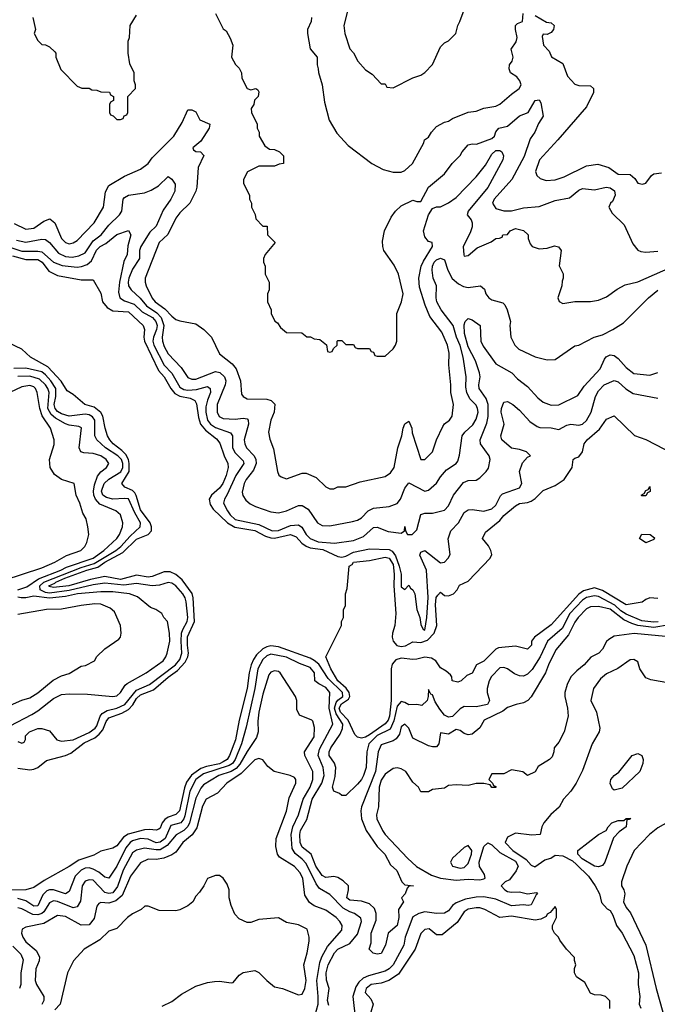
# Model space of a CAD drawing. Header units: inches. Extents: x 2348341 to 2479810, y 460419 to 613669.
# Tile 201 of 256: x 2376659 to 2379888, y 511830 to 516819. Entities that reach past the tile are written whole.
import ezdxf

# ---------------------------------------------------------------- set-up
doc = ezdxf.new("R2010")
doc.units = ezdxf.units.IN
doc.header["$MEASUREMENT"] = 0
doc.layers.add('C3571', color=7, linetype='Continuous')

msp = doc.modelspace()

# ---------------------------------------------------------------- linework, layer by layer
at = {"layer": 'C3571', "color": 2}
for points, elevation in [([(2378336, 516930), (2378301, 516790), (2378306, 516750), (2378331.1, 516671.1), (2378350, 516652), (2378371.3, 516610), (2378410, 516564.7), (2378443.6, 516543.6), (2378490, 516494), (2378510, 516494), (2378518, 516478), (2378550, 516474), (2378650, 516524.7), (2378690, 516538), (2378710, 516551.3), (2378750, 516592), (2378790, 516682), (2378810, 516702), (2378830, 516712), (2378868, 516750), (2378877.2, 516790), (2378888.7, 516810), (2378909, 516870)], 114), ([(2376724.7, 516830), (2376738, 516770), (2376732, 516750), (2376750, 516714), (2376770, 516694), (2376790, 516692), (2376810, 516682), (2376836.9, 516656.9), (2376842, 516650), (2376842, 516630), (2376866.4, 516566.4), (2376950, 516482), (2376972.7, 516472.7), (2377010, 516472), (2377023.6, 516463.6), (2377050, 516462), (2377070, 516454), (2377112.7, 516452.7), (2377118, 516438), (2377134, 516430), (2377134, 516410), (2377118, 516402), (2377114, 516390), (2377114, 516350), (2377118, 516338), (2377132.7, 516332.7), (2377150, 516314), (2377170, 516314), (2377182, 516318), (2377187.3, 516332.7), (2377202, 516338), (2377206, 516350), (2377206, 516430), (2377246, 516470), (2377246, 516490), (2377238, 516510), (2377238, 516550), (2377216.4, 516596.4), (2377208.7, 516650), (2377208.7, 516710), (2377215.3, 516730), (2377218, 516790), (2377250, 516842)], 106), ([(2377651.1, 516851.1), (2377690, 516774), (2377703.6, 516763.6), (2377725.4, 516725.4), (2377738, 516690), (2377732, 516630), (2377751.6, 516591.6), (2377770, 516574), (2377782, 516550), (2377783.6, 516523.6), (2377811.3, 516471.3), (2377830, 516464.7), (2377854, 516470), (2377864.7, 516464.7), (2377870, 516454), (2377866, 516430), (2377848.1, 516411.9), (2377844, 516390), (2377831.3, 516370), (2377832, 516350), (2377862, 516290), (2377862, 516270), (2377872, 516250), (2377872, 516230), (2377899.6, 516179.6), (2377923.6, 516163.6), (2377950, 516162), (2377974, 516150), (2377994, 516130), (2377994, 516090), (2377972.7, 516087.3), (2377950, 516078), (2377870, 516078), (2377811.6, 516048.4), (2377792, 516010), (2377792, 515990), (2377822, 515930), (2377822, 515910), (2377832, 515890), (2377832, 515870), (2377851.6, 515831.6), (2377854, 515810), (2377890, 515774), (2377912.7, 515772.7), (2377914, 515730), (2377952, 515690), (2377902, 515630), (2377894, 515610), (2377894, 515590), (2377902, 515570), (2377902, 515530), (2377922, 515490), (2377922, 515450), (2377914, 515430), (2377914, 515390), (2377932, 515350), (2377932, 515330), (2377951.6, 515291.6), (2377963.6, 515283.6), (2377979.6, 515259.6), (2378010, 515234), (2378087.3, 515232.7), (2378112.7, 515212.7), (2378131.6, 515211.6), (2378150, 515202), (2378179.6, 515199.6), (2378212.7, 515172.7), (2378218, 515138), (2378230, 515134), (2378242, 515138), (2378247.3, 515152.7), (2378266, 515170), (2378266, 515190), (2378270, 515194), (2378290, 515194), (2378310, 515174), (2378350, 515174), (2378358, 515158), (2378370, 515154), (2378430, 515154), (2378438, 515138), (2378450, 515134), (2378458, 515118), (2378470, 515114), (2378510, 515114), (2378550, 515152), (2378562, 515170), (2378568, 515190), (2378568, 515330), (2378592.3, 515390), (2378600.9, 515430), (2378578, 515530), (2378555.9, 515575.9), (2378502.7, 515650), (2378498, 515670), (2378496.5, 515696.5), (2378506, 515750), (2378540.9, 515819.1), (2378562, 515850), (2378590, 515876), (2378650, 515904.7), (2378670, 515898), (2378690, 515898), (2378730, 515970.8), (2378810, 516038), (2378848.7, 516090), (2378889.3, 516130.7), (2378899, 516150), (2378930, 516186), (2378950, 516190.8), (2378972.1, 516187.9), (2379050, 516217.3), (2379062.7, 516230), (2379069.6, 516250.4), (2379085.2, 516270), (2379130, 516280.3), (2379190, 516333.1), (2379234, 516350), (2379269.6, 516410), (2379290, 516413.4), (2379298.8, 516398.8), (2379310.5, 516330), (2379285.7, 516294.3), (2379267.7, 516250), (2379243.9, 516216.1), (2379213.4, 516126.6), (2379150.5, 516010), (2379061.6, 515910), (2379053.4, 515890), (2379070, 515862.8), (2379111.1, 515851.1), (2379150, 515850.8), (2379210, 515866.4), (2379290, 515873), (2379370, 515903), (2379442.9, 515917.1), (2379490, 515956.3), (2379510, 515964), (2379570, 515957.3), (2379629.7, 515970.3), (2379650, 515968.2), (2379671.5, 515951.6), (2379674.9, 515930), (2379661.4, 515898.6), (2379651.3, 515890), (2379642, 515870), (2379659.6, 515839.6), (2379719.8, 515779.8), (2379764.5, 515684.5), (2379790, 515652), (2379805.4, 515645.4), (2379830, 515641), (2379890, 515646.8)], 106), ([(2378137.1, 516830), (2378134.4, 516810), (2378116.4, 516770), (2378115.8, 516750), (2378130, 516672), (2378164.7, 516630), (2378164.7, 516590), (2378171.1, 516571.1), (2378171.6, 516551.6), (2378191, 516490), (2378202, 516402), (2378226, 516310), (2378264.5, 516244.5), (2378322.5, 516182.5), (2378442, 516090), (2378499.8, 516059.8), (2378550, 516046), (2378590, 516046), (2378610, 516056), (2378648.7, 516090), (2378705.2, 516194.8), (2378709.5, 516210.5), (2378730, 516224.7), (2378744, 516250), (2378770, 516278.8), (2378810, 516301), (2378830, 516306), (2378850, 516318.8), (2378930, 516350.8), (2378970, 516356), (2379010, 516370.8), (2379070, 516380.7), (2379090, 516390.8), (2379150, 516442.8), (2379189, 516470), (2379198, 516490), (2379192, 516510), (2379177.2, 516530), (2379145.1, 516550), (2379138.4, 516570), (2379139.5, 516590), (2379152.7, 516610), (2379157.2, 516630), (2379148, 516670), (2379172.9, 516707.1), (2379179, 516730), (2379169, 516770), (2379169.4, 516790.6), (2379180.2, 516799.8), (2379206, 516810), (2379208.7, 516851.3)], 110), ([(2379270, 516841), (2379326.8, 516806.8), (2379350, 516802.8), (2379366, 516790), (2379362.8, 516770), (2379350, 516754), (2379330, 516745.2), (2379310, 516746), (2379305.4, 516734.6), (2379312, 516690), (2379339.8, 516659.8), (2379351.6, 516631.6), (2379410, 516598), (2379433.7, 516533.7), (2379470, 516492), (2379490, 516486), (2379550, 516484.7), (2379564.7, 516470), (2379564.7, 516450), (2379530, 516378), (2379384.9, 516210), (2379290.6, 516110), (2379271, 516050), (2379278, 516030), (2379294.4, 516014.4), (2379324.5, 516004.5), (2379370, 516008), (2379416.6, 516023.4), (2379530, 516079.1), (2379587.1, 516087.1), (2379642, 516070), (2379690, 516036), (2379750, 516035.5), (2379774.2, 516014.2), (2379790, 515991), (2379813.6, 515986.4), (2379830, 515991.3), (2379858, 516030), (2379870, 516038), (2379910, 516042.8)], 110), ([(2376630, 515786), (2376690, 515758), (2376730, 515763.8), (2376781.7, 515798.3), (2376810.6, 515810.6), (2376837.3, 515790), (2376870.8, 515710), (2376890, 515690.8), (2376910, 515683), (2376930, 515688), (2376950, 515700.7), (2377036.2, 515790), (2377083.7, 515870), (2377093.4, 515946.6), (2377110, 515978.8), (2377190, 516027.3), (2377270, 516062.8), (2377309, 516090), (2377330, 516118.8), (2377439, 516230), (2377481.2, 516298.8), (2377510, 516362), (2377530, 516362), (2377550, 516352), (2377571.6, 516311.6), (2377622, 516290), (2377618, 516270), (2377576.7, 516203.3), (2377536, 516170), (2377539.6, 516159.6), (2377550, 516151.3), (2377574, 516150), (2377591.3, 516131.3), (2377562.8, 516070), (2377556, 515970), (2377551, 515950), (2377521, 515890), (2377470, 515841.2), (2377450, 515813.2), (2377408.8, 515731.2), (2377364.9, 515690), (2377294.8, 515510), (2377294, 515490), (2377299.1, 515470), (2377330, 515408), (2377344.4, 515390), (2377394.2, 515354.2), (2377430, 515317.1), (2377450, 515300.7), (2377470, 515293.4), (2377550, 515278.8), (2377591.3, 515250), (2377630.5, 515210.5), (2377670, 515126), (2377735.1, 515075.1), (2377755.5, 515050), (2377776.3, 514990), (2377782.5, 514922.5), (2377791.3, 514910), (2377810, 514898.8), (2377910, 514896), (2377932, 514890), (2377950.9, 514870.9), (2377946.8, 514830), (2377930.7, 514789.3), (2377918.8, 514730), (2377925.4, 514694.6), (2377944.5, 514644.5), (2377964.7, 514530), (2377971.6, 514511.6), (2377983.6, 514503.6), (2378010, 514492), (2378090, 514522), (2378110, 514522), (2378159.8, 514499.8), (2378210, 514452), (2378230, 514442), (2378250, 514442), (2378270, 514452), (2378310, 514452), (2378383.1, 514476.9), (2378510, 514504.7), (2378536.5, 514523.5), (2378556, 514550), (2378573.6, 514650), (2378594.5, 514710), (2378600.9, 514750), (2378610, 514771.3), (2378630, 514784.7), (2378644, 514750), (2378645.8, 514725.8), (2378690, 514591.3), (2378710, 514591.3), (2378749, 514630), (2378769.3, 514690), (2378801.5, 514758.5), (2378810, 514771), (2378835.3, 514790), (2378849, 514810), (2378856, 514870), (2378842, 514930), (2378842.9, 514970), (2378831.6, 515070), (2378833.3, 515130), (2378824.7, 515170), (2378796.2, 515236.2), (2378735.6, 515315.6), (2378712.4, 515372.4), (2378684.4, 515464.4), (2378680.5, 515510), (2378692.4, 515570), (2378703.6, 515596.4), (2378749.2, 515670), (2378748, 515690), (2378730, 515696), (2378710, 515719), (2378704, 515750), (2378728.8, 515831.2), (2378750, 515862.8), (2378770, 515870.8), (2378790, 515871), (2378830, 515890.8), (2378870, 515918.8), (2378970, 516022.8), (2379018.2, 516081.8), (2379050, 516138), (2379070, 516156.5), (2379090, 516157), (2379100.5, 516150), (2379108.4, 516130), (2379104.9, 516110), (2379030, 515969.5), (2378930.6, 515850), (2378924.7, 515830), (2378944.9, 515804.9), (2378950.4, 515790), (2378950.4, 515770), (2378940.9, 515739.1), (2378905.5, 515670), (2378907.5, 515627.5), (2378910, 515622), (2378930, 515624.7), (2378975.9, 515664.1), (2379046.3, 515693.7), (2379070, 515711.3), (2379088, 515712), (2379102, 515718), (2379106, 515730), (2379128.7, 515731.3), (2379142, 515750), (2379170, 515761), (2379210, 515752), (2379234, 515730), (2379234, 515710), (2379243.6, 515683.6), (2379254, 515670), (2379290, 515658), (2379330, 515662), (2379366.8, 515673.2), (2379387.7, 515667.7), (2379400.7, 515650), (2379391.6, 515571.6), (2379411.6, 515531.6), (2379412, 515510), (2379405.4, 515494.6), (2379404.7, 515470), (2379384.7, 515410), (2379391.6, 515391.6), (2379410, 515382), (2379471.1, 515391.1), (2379550, 515391), (2379590, 515398.8), (2379630, 515414.8), (2379685.4, 515454.6), (2379724.8, 515475.2), (2379790, 515490.6), (2380000, 515584.3)], 102), ([(2376643, 515703), (2376690, 515692.9), (2376770, 515707.4), (2376790, 515705.3), (2376810, 515690.4), (2376856, 515636), (2376890, 515620.3), (2376923.8, 515616.2), (2376957.5, 515622.5), (2376990, 515638.4), (2377030, 515699.5), (2377071.6, 515730), (2377110, 515778), (2377163.7, 515830), (2377175.6, 515850), (2377182, 515910), (2377190, 515919.1), (2377210, 515930.4), (2377290, 515941.3), (2377325.1, 515954.9), (2377361.6, 515978.4), (2377410, 516024.7), (2377430, 516012), (2377446, 515986), (2377444, 515950), (2377424.9, 515910), (2377386.1, 515853.9), (2377350, 515772.7), (2377317.2, 515742.8), (2377272.2, 515670), (2377266, 515650), (2377264.9, 515610), (2377230, 515555.1), (2377211.7, 515510), (2377207.9, 515490), (2377210.3, 515470.3), (2377223.1, 515450), (2377268.6, 515408.6), (2377300.9, 515370), (2377353.8, 515333.8), (2377374.7, 515310), (2377389.3, 515270), (2377380.2, 515210), (2377381.1, 515190), (2377390, 515164), (2377410, 515125.5), (2377477.2, 515057.2), (2377510, 515005.5), (2377530, 514997.1), (2377550, 514997.6), (2377650, 515036), (2377672.1, 515032.1), (2377696.5, 515010), (2377702.3, 514990), (2377698.9, 514970), (2377659.5, 514870), (2377659.3, 514830), (2377669.1, 514809.1), (2377690, 514799.3), (2377750, 514794.4), (2377790, 514800.4), (2377810, 514796.3), (2377815.5, 514790), (2377817, 514770), (2377795.8, 514690), (2377798.4, 514670), (2377808.2, 514650), (2377846.4, 514610), (2377854.4, 514590), (2377855.8, 514570), (2377842.6, 514537.4), (2377805.5, 514490), (2377795.5, 514470), (2377786, 514426), (2377788.3, 514408.3), (2377804.1, 514384.1), (2377826.2, 514366.2), (2377852.8, 514352.8), (2377930, 514324.9), (2377970, 514320.5), (2378009.5, 514330.5), (2378070, 514357.3), (2378090, 514357.3), (2378118.9, 514338.9), (2378167.3, 514270), (2378190, 514256.3), (2378230, 514254), (2378344.1, 514275.9), (2378370, 514282.8), (2378390, 514294.8), (2378424, 514330), (2378450, 514344.9), (2378530, 514351.8), (2378570, 514368.5), (2378587.8, 514390), (2378610, 514444.7), (2378630, 514472), (2378710, 514431), (2378730, 514436), (2378769.6, 514470.4), (2378790, 514502.8), (2378821, 514539), (2378869.5, 514570.5), (2378878.4, 514581.6), (2378886.8, 514613.2), (2378899.5, 514710), (2378912.7, 514730), (2378953.4, 514766.6), (2378970, 514794.8), (2378980.5, 514830), (2378978, 514850), (2378970, 514866), (2378938.9, 514898.9), (2378923.6, 514930), (2378918, 514958), (2378920.7, 515010), (2378904, 515110), (2378890, 515169.3), (2378870.9, 515210), (2378853.5, 515270), (2378793, 515350), (2378771.5, 515390), (2378767.8, 515410), (2378769.6, 515470), (2378753.3, 515510), (2378747.8, 515550), (2378749.7, 515570), (2378758.7, 515590), (2378770, 515602.4), (2378790, 515610.7), (2378810, 515602.8), (2378826.7, 515550), (2378848.7, 515508.7), (2378881.3, 515481.3), (2378907.1, 515467.1), (2378930, 515461.6), (2378992, 515470), (2379013.4, 515453.4), (2379019.1, 515430), (2379034.8, 515410), (2379050, 515399.1), (2379104.9, 515384.9), (2379115.2, 515375.2), (2379127.3, 515350), (2379144.7, 515290), (2379141, 515270), (2379146.8, 515210), (2379166.8, 515170), (2379186, 515150), (2379270, 515111), (2379330, 515096), (2379370, 515098), (2379470, 515166), (2379490, 515171), (2379568, 515210), (2379610, 515222.8), (2379662, 515250), (2379717, 515283), (2379842.7, 515410), (2379890, 515448.2)], 98), ([(2376599.3, 515670), (2376670, 515646.4), (2376750, 515646.9), (2376770, 515642.3), (2376830, 515590.3), (2376873.1, 515573.1), (2376950, 515566), (2376971.6, 515568.4), (2377000.3, 515579.7), (2377021.8, 515598.2), (2377048.4, 515651.6), (2377066, 515670), (2377094.7, 515685.3), (2377150, 515730.3), (2377210, 515752), (2377222, 515730), (2377206, 515674), (2377202.4, 515630), (2377186.4, 515593.6), (2377163.6, 515490), (2377159, 515439), (2377165.5, 515410), (2377190, 515394), (2377238.6, 515378.6), (2377279.6, 515339.6), (2377331.2, 515311.2), (2377348.1, 515290), (2377354.5, 515270), (2377352, 515250), (2377335.5, 515210), (2377332.3, 515190), (2377338.2, 515170), (2377390, 515068.5), (2377428.5, 515028.5), (2377470, 514957.6), (2377490, 514944.7), (2377510, 514941.8), (2377553.8, 514946.2), (2377610, 514960.5), (2377624, 514950), (2377624.9, 514930), (2377609.2, 514890.8), (2377602, 514858), (2377601.3, 514830), (2377610.3, 514790), (2377625.7, 514770), (2377650, 514752.9), (2377726.7, 514726.7), (2377736.4, 514710), (2377736.5, 514650), (2377750, 514623.8), (2377790, 514584.7), (2377793.4, 514570), (2377752.9, 514510), (2377710, 514412.7), (2377695.5, 514390), (2377690.5, 514370), (2377710.4, 514330), (2377724.2, 514310), (2377750, 514286.9), (2377870, 514262), (2377938, 514230), (2377970, 514230.3), (2378030, 514257), (2378070, 514260.5), (2378087.4, 514247.4), (2378110.4, 514210), (2378130, 514190.4), (2378170, 514174.3), (2378253.8, 514166.2), (2378350, 514179.5), (2378400.1, 514199.9), (2378450, 514245.5), (2378470, 514248), (2378525.5, 514225.5), (2378590, 514218), (2378608, 514230), (2378610, 514251), (2378612, 514230), (2378622, 514210), (2378646, 514210), (2378670, 514234), (2378690, 514312), (2378710, 514318), (2378750, 514319.1), (2378810, 514334), (2378830, 514356), (2378855.1, 514410), (2378906.3, 514473.7), (2378930, 514484), (2378970, 514486), (2378990, 514498), (2379022, 514530), (2379032.5, 514547.5), (2379040.9, 514590), (2379037, 514610), (2378992, 514670), (2378991.6, 514690), (2379025.3, 514774.7), (2379031.1, 514808.9), (2379031.1, 514870), (2379020.7, 514900.7), (2378985.1, 514950), (2378984, 514970), (2378991.2, 515010), (2378988.3, 515030), (2378967.1, 515090), (2378930, 515161.2), (2378912.3, 515230), (2378910, 515274), (2378915.3, 515290), (2378930, 515304.7), (2378950, 515298), (2378990.4, 515270.4), (2378994, 515190), (2379005.8, 515165.8), (2379070, 515074.8), (2379151, 515030), (2379179.1, 514999.1), (2379230, 514961), (2379282.5, 514902.5), (2379310, 514881), (2379350, 514866.8), (2379390, 514867.3), (2379485.2, 514914.8), (2379518.3, 514961.7), (2379599, 515050), (2379620.1, 515099.9), (2379629.7, 515110.4), (2379650, 515120.5), (2379670, 515118), (2379690, 515103), (2379730, 515056.3), (2379770, 515026.8), (2379850, 515018.8), (2379890, 515031)], 94), ([(2376622.5, 515622.5), (2376690, 515604), (2376750, 515603.6), (2376771.8, 515590), (2376805.8, 515545.8), (2376850, 515522.8), (2376970, 515502), (2377030, 515502), (2377070, 515434), (2377078, 515390), (2377101.1, 515361.1), (2377130, 515344), (2377210, 515338.9), (2377284, 515270), (2377290.5, 515250), (2377287, 515210), (2377291.3, 515190), (2377361.7, 515041.7), (2377390.2, 515010), (2377423.6, 514950), (2377445.1, 514925.1), (2377470, 514912.1), (2377522.4, 514902.4), (2377546, 514890), (2377553.4, 514873.4), (2377563.7, 514803.7), (2377574.7, 514770), (2377599.4, 514739.4), (2377655.3, 514695.3), (2377672.9, 514672.9), (2377694.3, 514610), (2377713.4, 514570), (2377714.6, 514550), (2377705.2, 514510), (2377687.6, 514470), (2377670, 514445.1), (2377630.4, 514410), (2377618.3, 514390), (2377623.1, 514363.1), (2377639, 514339), (2377711.6, 514270), (2377748.6, 514248.6), (2377850, 514231.8), (2377903, 514203), (2377930, 514193.5), (2377950, 514192.5), (2378030.8, 514210), (2378058.1, 514198.1), (2378086.9, 514166.9), (2378110, 514151.2), (2378130, 514143.5), (2378194, 514134), (2378270, 514099.2), (2378290, 514096.5), (2378310, 514101.6), (2378350, 514121.6), (2378430, 514138.4), (2378530, 514134), (2378545.6, 514125.6), (2378562.8, 514102.8), (2378581, 514050), (2378590.9, 514009.1), (2378590, 513944.7), (2378610, 513931.3), (2378630, 513954), (2378638.8, 513938.8), (2378650, 513931), (2378659.3, 513910), (2378670.7, 513830), (2378684.9, 513790), (2378690, 513754), (2378702, 513730), (2378710, 513726), (2378720.9, 513790), (2378727.7, 513892.3), (2378718.2, 514030), (2378685.8, 514105.8), (2378690, 514121.6), (2378710, 514129), (2378790, 514066.7), (2378809.5, 514070.5), (2378829.5, 514090.5), (2378839.3, 514110), (2378829, 514189), (2378842.9, 514230), (2378880.9, 514270), (2378910, 514322.8), (2378930, 514336.3), (2378950, 514338), (2379010, 514328.8), (2379050, 514340.4), (2379070, 514359.1), (2379094, 514406), (2379103.7, 514416.3), (2379190, 514447.7), (2379202.7, 514470), (2379189.5, 514530.5), (2379206, 514574), (2379230, 514602), (2379246, 514610), (2379226, 514630), (2379190, 514642), (2379150, 514648.7), (2379101.2, 514690), (2379096, 514710), (2379112, 514770), (2379098, 514830), (2379099.3, 514850), (2379110, 514882), (2379130, 514884.7), (2379156, 514870), (2379190, 514840.7), (2379243.1, 514783.1), (2379278.8, 514758.8), (2379292.8, 514752.8), (2379350, 514750.5), (2379390, 514742.8), (2379430, 514765.5), (2379449.6, 514770.4), (2379490, 514765.5), (2379510, 514770.6), (2379530, 514788), (2379553.6, 514830), (2379574.5, 514910), (2379590, 514938.8), (2379619.3, 514970), (2379670, 514990.4), (2379690, 514983.8), (2379729, 514949), (2379765.1, 514925.1), (2379890, 514901)], 90), ([(2376650, 513027.4), (2376710, 513018), (2376730, 513020.8), (2376750, 513030.3), (2376793.9, 513066.1), (2376890, 513090.2), (2376918, 513102), (2376985.2, 513154.8), (2377038.9, 513181.1), (2377061.6, 513198.3), (2377079.6, 513220.4), (2377096.9, 513263.1), (2377110, 513281.5), (2377175.3, 513304.7), (2377210, 513323.9), (2377231.8, 513348.2), (2377250, 513379.6), (2377270, 513398.8), (2377335.8, 513424.2), (2377410, 513488.1), (2377458.4, 513521.6), (2377496.9, 513563.1), (2377509.9, 513590), (2377513.5, 513610), (2377507.7, 513650), (2377508.6, 513691.4), (2377544.8, 513770), (2377537.4, 513890), (2377531.4, 513911.4), (2377480.9, 513980.9), (2377450, 514008.4), (2377421.4, 514021.4), (2377390, 514022.2), (2377330, 513997.2), (2377310, 513995.1), (2377250, 514004.5), (2377170, 513983.4), (2377090, 513997.4), (2377017.1, 513982.9), (2376906.8, 513950), (2376830, 513942.5), (2376807.3, 513947.3), (2376805.4, 513950), (2376836.3, 513963.7), (2376841.3, 513970), (2376888, 513990), (2376998.4, 514030), (2377054.5, 514045.5), (2377090, 514070.8), (2377180.8, 514119.2), (2377250, 514186.7), (2377309.8, 514210.2), (2377326.9, 514230), (2377326.4, 514250), (2377319.3, 514270), (2377270, 514335.6), (2377249.1, 514409.1), (2377241.7, 514421.7), (2377230, 514433.5), (2377191, 514451), (2377175.6, 514470), (2377212.9, 514530), (2377213.6, 514570), (2377209, 514590), (2377196.1, 514616.1), (2377176.5, 514636.5), (2377131.6, 514670), (2377114.7, 514690), (2377103.5, 514710), (2377091.2, 514750), (2377080.4, 514810), (2377069.1, 514829.1), (2377035.7, 514855.7), (2376989.2, 514870), (2376930, 514920.9), (2376899.1, 514939.1), (2376868, 514988), (2376800.6, 515060.6), (2376714, 515110), (2376669.4, 515149.4), (2376530, 515216.2)], 90), ([(2376650, 513162), (2376670, 513154), (2376682, 513158), (2376688, 513172), (2376688.7, 513190), (2376708.7, 513210), (2376750, 513226.8), (2376770, 513227.3), (2376810, 513216), (2376846, 513170), (2376870, 513162.8), (2376930, 513170.6), (2377010, 513207.8), (2377040.7, 513230), (2377050, 513242), (2377066, 513290), (2377075.5, 513304.5), (2377101.3, 513318.7), (2377150, 513331.3), (2377191, 513349), (2377250, 513421.8), (2377315.8, 513450), (2377447.3, 513550), (2377470, 513577.6), (2377480.3, 513610), (2377475.9, 513670), (2377478.8, 513710), (2377484.8, 513730), (2377506.9, 513770), (2377509.7, 513790), (2377501.1, 513870), (2377496.9, 513890), (2377484.7, 513910), (2377450, 513951.2), (2377430, 513964.2), (2377410, 513967.6), (2377365.9, 513954.2), (2377329.1, 513950.9), (2377250, 513962.7), (2377186.4, 513953.6), (2377090, 513963.5), (2377030, 513956.3), (2376910, 513926.9), (2376810, 513912.7), (2376790, 513916.1), (2376763.1, 513930), (2376759.8, 513950), (2376781.1, 513970), (2376970, 514044), (2377036.3, 514063.7), (2377145.4, 514130), (2377170.9, 514150), (2377217.6, 514202.4), (2377269.6, 514250), (2377271.2, 514270), (2377241.2, 514321.2), (2377210, 514391.3), (2377190, 514394), (2377130, 514389.8), (2377097.5, 514397.5), (2377080.4, 514410), (2377073.1, 514430), (2377087.3, 514470), (2377110, 514491.7), (2377171.2, 514528.8), (2377180.8, 514550), (2377181.6, 514570), (2377174.6, 514590), (2377155.4, 514610), (2377092.8, 514650), (2377049.5, 514690), (2377038.7, 514710), (2377039.1, 514790), (2377026.9, 514806.9), (2377010, 514816.4), (2376990, 514820.3), (2376910, 514811), (2376870, 514822.8), (2376850, 514834), (2376837.6, 514850), (2376834, 514870), (2376842, 514910), (2376841.1, 514950), (2376816.1, 514990), (2376790, 515019.8), (2376770, 515034.8), (2376690, 515053.3), (2376628.9, 515051.1)], 94), ([(2376648.7, 513930), (2376694.9, 513945.1), (2376754.3, 513985.7), (2376867.8, 514030), (2376895.2, 514044.8), (2377030, 514091.6), (2377085.6, 514130), (2377150, 514190.6), (2377163.6, 514210), (2377179.3, 514250), (2377181.2, 514270), (2377169.2, 514310), (2377145.2, 514330), (2377065.2, 514365.2), (2377043.1, 514390), (2377034.2, 514410), (2377031.9, 514430), (2377037, 514463), (2377053.1, 514506.9), (2377070, 514528.2), (2377098, 514550), (2377109.3, 514570), (2377097, 514590), (2377069, 514610), (2377030, 514620.5), (2376983.9, 514623.9), (2376969, 514630), (2376959.5, 514650), (2376971.8, 514751.8), (2376958.4, 514758.4), (2376910, 514764.2), (2376890, 514772.2), (2376840, 514800), (2376818.1, 514818.1), (2376801.8, 514850), (2376807.4, 514930), (2376801.5, 514950), (2376789.7, 514970), (2376758.1, 514998.1), (2376710, 515012.7), (2376650, 515011.9)], 98), ([(2376580.5, 513979.5), (2376770, 514041.3), (2376837.2, 514070), (2376896.4, 514103.6), (2376968.7, 514130), (2376989, 514150), (2376999, 514170), (2377008.7, 514210), (2377004, 514250), (2376995.3, 514290), (2376978, 514318), (2376964, 514370), (2376944, 514410), (2376935.3, 514470), (2376870, 514488.7), (2376835.5, 514515.5), (2376813.2, 514550), (2376809.3, 514590.7), (2376834, 514666), (2376833.2, 514690), (2376815.1, 514750), (2376772.9, 514812.9), (2376760.5, 514850), (2376747, 514930), (2376739.5, 514950), (2376730, 514958.4), (2376710, 514965.1), (2376670, 514959.6), (2376514.1, 514885.9)], 102), ([(2379890, 513886.6), (2379850.8, 513889.2), (2379830, 513882), (2379811.6, 513868.4), (2379730, 513855.1), (2379610, 513927.7), (2379570, 513939.8), (2379514.5, 513925.5), (2379490.8, 513909.2), (2379350, 513752.3), (2379266, 513690), (2379251, 513670), (2379250.8, 513650), (2379230, 513629), (2379170, 513645.2), (2379083.1, 513636.9), (2379070, 513629.2), (2379010, 513569), (2378972, 513550), (2378950, 513508), (2378923.6, 513496.4), (2378894, 513470), (2378876.9, 513463.1), (2378848.9, 513468.9), (2378848, 513490), (2378840.4, 513500.4), (2378819, 513519), (2378790, 513535.3), (2378766.6, 513570), (2378744.1, 513584.1), (2378710, 513589.8), (2378670, 513578.5), (2378650, 513577.6), (2378590, 513584.8), (2378563.8, 513576.2), (2378545.9, 513554.1), (2378540.6, 513530), (2378539.7, 513370), (2378532.1, 513290), (2378525.6, 513270), (2378510, 513250.9), (2378430, 513196.2), (2378410, 513183.5), (2378390, 513179.1), (2378370, 513184.2), (2378356.8, 513196.8), (2378322.8, 513270), (2378283.9, 513310), (2378276.3, 513330), (2378288.2, 513351.8), (2378323.7, 513376.3), (2378330.7, 513390), (2378328.2, 513410), (2378311.7, 513431.7), (2378269.8, 513470), (2378234.5, 513530), (2378209, 513590), (2378288, 513750), (2378288, 513770), (2378298, 513790), (2378298, 513830), (2378308, 513850), (2378308, 513910), (2378316.4, 513936.4), (2378328, 514050), (2378342, 514058), (2378350, 514070.4), (2378430, 514079.5), (2378510, 514095.2), (2378530.7, 514090.7), (2378550, 514058), (2378555, 514010), (2378554.2, 513950), (2378563.2, 513810), (2378558, 513750), (2378547.6, 513710), (2378545.8, 513690), (2378550.2, 513670), (2378568.7, 513648.7), (2378590, 513642.6), (2378612.8, 513647.2), (2378650, 513666.5), (2378690, 513663.5), (2378724.8, 513675.2), (2378757.3, 513710), (2378770.8, 513749.2), (2378765.4, 513854.6), (2378768.7, 513891.3), (2378775.9, 513904.1), (2378790, 513918), (2378810, 513902), (2378830, 513900.7), (2378855.3, 513910), (2378874, 513930), (2378886.8, 513953.2), (2378930, 513974.8), (2379040.9, 514090), (2379049.5, 514110), (2379044.5, 514130), (2379032.7, 514152.7), (2379002, 514190), (2379017.5, 514222.5), (2379090, 514282), (2379110, 514307.3), (2379170, 514356.3), (2379190, 514367.7), (2379230, 514372.4), (2379250, 514379.3), (2379270, 514393), (2379310, 514434), (2379370, 514459.3), (2379416, 514490), (2379457.2, 514550), (2379462, 514590), (2379470, 514598), (2379490, 514604.7), (2379509, 514630), (2379518, 514670), (2379533.2, 514690), (2379595.2, 514744.8), (2379630, 514794.8), (2379670, 514812), (2379773, 514713), (2379830, 514692), (2379970, 514619.3)], 86), ([(2376610, 513241.6), (2376720.7, 513299.3), (2376750, 513316.4), (2376830, 513379.3), (2376870, 513399.3), (2376910, 513403.8), (2377001.4, 513401.4), (2377130, 513390.6), (2377150, 513393.4), (2377169.3, 513410), (2377193, 513447), (2377203.8, 513456.2), (2377299, 513510), (2377385.2, 513570), (2377399.3, 513590), (2377406, 513610), (2377418.4, 513670), (2377418, 513710), (2377408, 513770), (2377388, 513790), (2377378, 513810), (2377348, 513830), (2377320.9, 513840.9), (2377254.5, 513894.5), (2377215.3, 513910), (2377130, 513921), (2377070, 513920.9), (2376952, 513910), (2376890, 513895.9), (2376810, 513888.7), (2376730, 513898.4), (2376690, 513889.7), (2376666, 513890), (2376650, 513894)], 98), ([(2379891.7, 513768.3), (2379870, 513765.9), (2379810, 513773.7), (2379730, 513807.4), (2379704, 513824), (2379672.7, 513852.7), (2379590, 513896.1), (2379570, 513899.3), (2379530, 513891.9), (2379510, 513877.7), (2379445.2, 513810), (2379405.4, 513734.6), (2379331.7, 513670), (2379295.2, 513590), (2379253.7, 513526.3), (2379230, 513502.4), (2379210, 513493.6), (2379190, 513494), (2379164.2, 513504.2), (2379130, 513529.2), (2379110, 513537), (2379090, 513534.5), (2379049, 513491), (2379036.4, 513470), (2379026.4, 513430), (2379026.4, 513410), (2379037.6, 513370), (2379027.3, 513350), (2378970, 513336.9), (2378910, 513338.4), (2378890, 513327), (2378851.1, 513288.9), (2378830, 513284.7), (2378810, 513294.5), (2378786, 513326), (2378762.4, 513362.4), (2378750, 513399), (2378741.2, 513401.2), (2378730, 513426), (2378728, 513390), (2378722, 513370), (2378695.3, 513344.7), (2378670, 513349.6), (2378630, 513347.3), (2378610, 513359), (2378590, 513364), (2378570, 513340.9), (2378553.8, 513266.2), (2378535.8, 513224.2), (2378470, 513192.4), (2378427.4, 513150), (2378416.5, 513110), (2378413.1, 513030), (2378399.3, 512990), (2378390, 512969.3), (2378370, 512946), (2378310, 512888), (2378290, 512888), (2378278, 512898), (2378249, 512910), (2378242.7, 512930), (2378255.9, 512984.1), (2378259.6, 513030), (2378252.7, 513052.7), (2378226, 513090), (2378226.3, 513110), (2378235.1, 513130), (2378281.5, 513198.5), (2378292.9, 513227.1), (2378294.8, 513250), (2378262.1, 513302.1), (2378252.7, 513330), (2378260.8, 513359.2), (2378269.3, 513370.7), (2378296.1, 513390), (2378293.6, 513410), (2378221.6, 513481.6), (2378172.9, 513552.9), (2378150, 513572.7), (2378130, 513583.7), (2377970, 513642.2), (2377930, 513647.1), (2377910, 513642.2), (2377889.4, 513630.6), (2377858.6, 513601.4), (2377842.4, 513577.6), (2377831.1, 513550), (2377820.7, 513510), (2377811.1, 513430), (2377770.2, 513270), (2377751, 513170), (2377721.8, 513090), (2377708.9, 513070), (2377690, 513058), (2377670, 513048.5), (2377604.8, 513035.2), (2377575.5, 513024.5), (2377528.2, 512991.8), (2377504.1, 512955.9), (2377492.7, 512927.3), (2377467.2, 512810), (2377450, 512791.3), (2377410, 512779.1), (2377393.4, 512766.6), (2377380.3, 512750), (2377370, 512722.7), (2377362.8, 512717.2), (2377350, 512711.8), (2377316.6, 512716.6), (2377290, 512714.5), (2377207.9, 512692.1), (2377183.8, 512676.2), (2377150, 512633.6), (2377130, 512621.6), (2377070, 512605.6), (2377034.1, 512585.9), (2376958.9, 512561.1), (2376910, 512528.2), (2376782.2, 512457.8), (2376730, 512421.3), (2376690.3, 512409.7), (2376610, 512407.6)], 90), ([(2376550, 513318.8), (2376669.6, 513370.4), (2376710, 513383), (2376750, 513407.7), (2376828.1, 513471.9), (2376870, 513494), (2376910, 513506.8), (2376970, 513542.8), (2376992.5, 513547.5), (2377038, 513570), (2377050, 513592), (2377090, 513632), (2377160.2, 513679.8), (2377168.7, 513690), (2377173.2, 513710), (2377169, 513750), (2377138.9, 513818.9), (2377117.2, 513837.2), (2377070, 513857), (2377038.9, 513858.9), (2376970, 513851.5), (2376870, 513831.6), (2376794, 513830), (2376650, 513806)], 102), ([(2379950, 513753.6), (2379870, 513738.8), (2379789.9, 513749.9), (2379759, 513759), (2379718.7, 513778.7), (2379650, 513831.8), (2379590, 513845.1), (2379550, 513844.2), (2379530, 513833.3), (2379486.4, 513790), (2379470, 513766.6), (2379438, 513702), (2379373.8, 513626.2), (2379336.3, 513550), (2379322, 513510), (2379250, 513388), (2379232, 513370), (2379210, 513357.2), (2379174, 513350), (2379130, 513334), (2379104.9, 513315.1), (2379011.3, 513270), (2378988.7, 513231.3), (2378950, 513199.3), (2378930, 513195.1), (2378910, 513202.7), (2378890, 513218), (2378870, 513222.7), (2378830, 513199.3), (2378790, 513206), (2378781, 513150), (2378770, 513135.3), (2378750, 513134), (2378730, 513139), (2378650, 513178), (2378629, 513230), (2378610, 513249), (2378590, 513235.3), (2378581.7, 513198.3), (2378564.9, 513175.1), (2378550, 513165.1), (2378490, 513145.2), (2378474, 513110), (2378460.8, 513010), (2378390.4, 512830), (2378386, 512810), (2378390.3, 512770), (2378414, 512710), (2378469, 512629), (2378507.7, 512590), (2378537, 512537), (2378568.5, 512508.5), (2378594.8, 512450), (2378610, 512434.8), (2378654, 512430), (2378630, 512428), (2378621, 512419), (2378610.9, 512389.1), (2378592, 512370), (2378602, 512350), (2378578, 512310), (2378578.8, 512270), (2378570.4, 512230), (2378524.7, 512190), (2378511, 512130), (2378490, 512088), (2378470, 512084), (2378449.2, 512089.2), (2378428, 512110), (2378438, 512142), (2378438, 512190), (2378464.4, 512255.6), (2378464.2, 512290), (2378456.1, 512316.1), (2378430, 512338.4), (2378390, 512352), (2378330, 512358.4), (2378315.1, 512370), (2378324.5, 512410), (2378324.5, 512430), (2378296.4, 512456.4), (2378270, 512471.8), (2378250, 512477), (2378210, 512472), (2378190, 512482.9), (2378158.5, 512530), (2378135.6, 512590), (2378090, 512626), (2378079.1, 512650), (2378076.8, 512690), (2378081, 512710), (2378112.9, 512767.1), (2378140.3, 512870), (2378188.6, 512950), (2378200.4, 512990), (2378195.8, 513030), (2378169.7, 513090), (2378177.8, 513122.2), (2378244.2, 513250), (2378226.2, 513330), (2378229.6, 513410), (2378210, 513435.6), (2378173.4, 513453.4), (2378153.2, 513470), (2378151.5, 513510), (2378130, 513537), (2378076.4, 513556.4), (2378010, 513589.6), (2377930, 513604.2), (2377910, 513595.8), (2377890, 513576.9), (2377864.9, 513530), (2377849.2, 513430), (2377806, 513234), (2377781.2, 513150), (2377750.2, 513070), (2377735.8, 513050), (2377720.4, 513039.6), (2377590, 512997.7), (2377551.5, 512970), (2377521.1, 512910), (2377494.8, 512785.2), (2377490, 512769.6), (2377474.9, 512750), (2377424.2, 512735.8), (2377395.5, 512670), (2377370, 512650.9), (2377350, 512648.9), (2377310, 512666.2), (2377270.2, 512669.8), (2377230, 512657.7), (2377218.4, 512650), (2377196.7, 512623.3), (2377150, 512529.6), (2377110, 512469.3), (2377090, 512474), (2377059.6, 512499.6), (2377030, 512515.4), (2377010, 512521.1), (2376990, 512519.7), (2376970, 512509.7), (2376940.4, 512479.6), (2376910, 512400.9), (2376890, 512389.7), (2376830, 512409.7), (2376810, 512409.7), (2376795.8, 512404.2), (2376775.1, 512384.9), (2376750, 512328.4), (2376730, 512327.4), (2376690, 512354.7), (2376650, 512366.8)], 94), ([(2379930, 513694.5), (2379770.4, 513709.6), (2379670, 513695.3), (2379642, 513678), (2379630, 513668), (2379611, 513630), (2379591.3, 513610), (2379550.9, 513589.1), (2379518, 513550), (2379479.8, 513520.2), (2379450.5, 513489.5), (2379430.7, 513450), (2379419.1, 513410), (2379419.1, 513390), (2379434, 513330), (2379436, 513290), (2379416, 513210), (2379390, 513158), (2379366, 513130), (2379364.7, 513110), (2379355.3, 513084.7), (2379342, 513070), (2379285.4, 513034.6), (2379270, 513008), (2379230, 512988.7), (2379207.3, 513007.3), (2379150, 513018), (2379110, 512998), (2379050, 512998), (2379034, 512970), (2379054, 512950), (2379058, 512938), (2379070, 512934), (2379070, 512928), (2379050, 512929), (2379042, 512942), (2379010, 512949), (2378971.1, 512948.9), (2378930, 512939), (2378870, 512942), (2378830, 512938), (2378810, 512926), (2378750, 512918), (2378730, 512906), (2378690, 512906), (2378678, 512930), (2378650, 512955.3), (2378614, 513010), (2378590, 513024), (2378570, 513029), (2378550, 513025.2), (2378510, 512997), (2378490, 512966), (2378479.6, 512930), (2378475.5, 512830), (2378465.5, 512790), (2378468.2, 512770), (2378495.5, 512710), (2378510.5, 512690), (2378622.8, 512570), (2378669, 512529), (2378744.5, 512484.5), (2378790, 512468.8), (2378870, 512458.9), (2378930, 512463.6), (2378990, 512461.3), (2379010, 512465.5), (2379016, 512470), (2379012, 512488), (2378987.5, 512527.5), (2378986, 512550), (2379009.8, 512630.2), (2379030, 512648.2), (2379050, 512638), (2379090, 512599.6), (2379170, 512554.9), (2379183.6, 512530), (2379173.3, 512506.7), (2379139, 512461), (2379118, 512450), (2379098, 512430), (2379116, 512410), (2379130, 512402), (2379150, 512399.1), (2379190, 512400.5), (2379230, 512390.6), (2379276, 512396), (2379282, 512390), (2379275.3, 512384.7), (2379250, 512334), (2379234, 512330), (2379210, 512334.5), (2379150, 512329.7), (2379070, 512362.4), (2379010, 512374), (2378970, 512372.2), (2378916.4, 512363.6), (2378870, 512344.4), (2378850.4, 512330), (2378830, 512304.2), (2378810, 512291.2), (2378770, 512289.7), (2378710, 512299.1), (2378680.7, 512290), (2378650, 512273.3), (2378610.5, 512170.5), (2378603.7, 512130), (2378550.2, 512029.8), (2378530.2, 512009.8), (2378510, 511998), (2378425.6, 511974.4), (2378398, 511962), (2378377.1, 511942.9), (2378361.3, 511918.7), (2378346.7, 511870), (2378359.3, 511750)], 98), ([(2379950, 513457.2), (2379854.5, 513474.5), (2379830, 513485.2), (2379799, 513530), (2379790, 513566), (2379770, 513578), (2379750, 513575.3), (2379688, 513532), (2379630, 513505.1), (2379600.6, 513479.4), (2379564.9, 513430), (2379550.8, 513370), (2379580.7, 513310), (2379596.3, 513230), (2379593, 513210), (2379558.8, 513150), (2379510, 513015.3), (2379477.3, 512950), (2379450.6, 512910), (2379413.4, 512870), (2379390.3, 512829.7), (2379348.3, 512791.7), (2379314, 512750), (2379302.8, 512730), (2379294, 512690), (2379253, 512687), (2379170, 512697.2), (2379130, 512677.2), (2379117.3, 512650), (2379156.4, 512610), (2379223.4, 512563.4), (2379250, 512534.8), (2379267.1, 512527.1), (2379318.6, 512561.4), (2379349.1, 512570.9), (2379370, 512586), (2379410, 512582.8), (2379457.7, 512557.7), (2379479.3, 512539.3), (2379539.4, 512479.4), (2379574, 512430), (2379594.9, 512390), (2379605.5, 512345.5), (2379634, 512314), (2379650, 512304.7), (2379662.5, 512282.5), (2379681, 512230), (2379710, 512191.3), (2379770, 512078), (2379793.4, 511990), (2379790.7, 511930), (2379798.8, 511870), (2379796, 511830), (2379804.7, 511810)], 102), ([(2378223.8, 511823.8), (2378217.7, 511850), (2378226, 511910), (2378212.7, 511952.7), (2378211.1, 511990), (2378221, 512030), (2378252.8, 512090), (2378270.8, 512109.2), (2378330, 512138.4), (2378370, 512184.9), (2378389.3, 512249.3), (2378386.3, 512266.3), (2378354, 512290), (2378330, 512298), (2378296.9, 512316.9), (2378230, 512387), (2378176.6, 512416.6), (2378159.8, 512439.8), (2378110, 512542.9), (2378090, 512566), (2378054.5, 512594.5), (2378039.5, 512619.5), (2378034.2, 512690), (2378041.5, 512730), (2378071.1, 512790), (2378094.8, 512870), (2378130, 512930.6), (2378144, 512970), (2378143, 513010), (2378102, 513090), (2378100.9, 513110), (2378150, 513186), (2378152.5, 513232.5), (2378144, 513264), (2378138, 513270), (2378075.3, 513295.3), (2378063.1, 513323.1), (2378062, 513370), (2378055.3, 513390), (2377977.2, 513510), (2377970, 513516), (2377950, 513519.3), (2377930, 513512.7), (2377920.3, 513499.7), (2377890, 513402), (2377870.4, 513310), (2377865.5, 513265.5), (2377866.7, 513210), (2377858, 513182), (2377810, 513111.8), (2377773.6, 513046.4), (2377755, 513025), (2377730, 513008.9), (2377668, 512990), (2377590, 512942.9), (2377575.5, 512924.5), (2377550, 512875.1), (2377519.2, 512750), (2377509.4, 512730.5), (2377490, 512710.9), (2377451.1, 512688.9), (2377405.7, 512634.2), (2377370, 512613.5), (2377350, 512612.4), (2377290, 512621.7), (2377250, 512611.1), (2377230, 512596.9), (2377182.4, 512510), (2377153.2, 512426.8), (2377130, 512395.4), (2377110, 512391), (2377090, 512397.2), (2377030, 512458.7), (2377010, 512460.5), (2376990, 512453.6), (2376975.8, 512430), (2376966.7, 512353.3), (2376950, 512324), (2376930, 512319.6), (2376850, 512351.1), (2376830, 512354.3), (2376810, 512344.5), (2376780.9, 512299.1), (2376770, 512289.8), (2376750, 512282.8), (2376725.1, 512285.1), (2376670, 512314.3), (2376650, 512318.9)], 98), ([(2378154, 511770), (2378169.7, 511830.3), (2378171, 511870), (2378164.2, 511950), (2378178.2, 512041.8), (2378188.7, 512071.3), (2378217.8, 512122.2), (2378290, 512206), (2378292, 512230), (2378280.9, 512250), (2378260.9, 512270), (2378210, 512306.6), (2378150, 512329.4), (2378126, 512346), (2378103.3, 512383.3), (2378092.6, 512470), (2378078, 512498), (2378050, 512527.6), (2377974.8, 512574.8), (2377964, 512590), (2377956, 512630), (2377958, 512670), (2378009.3, 512809.3), (2378024.1, 512875.9), (2378057.2, 512950), (2378057.2, 512970), (2378050, 512979), (2378028, 512990), (2377948, 513010), (2377915.5, 513035.5), (2377890, 513068.7), (2377870, 513076), (2377850, 513069.2), (2377780.9, 512999.1), (2377707.7, 512950), (2377659.9, 512900.1), (2377603.8, 512870), (2377585.1, 512834.9), (2377556.5, 512723.5), (2377531.5, 512688.5), (2377484.4, 512650), (2377450, 512600.9), (2377430, 512587), (2377389, 512571), (2377350, 512563.6), (2377310, 512565.1), (2377270, 512547), (2377220, 512480), (2377177.8, 512382.2), (2377146.4, 512353.6), (2377110, 512343), (2377070, 512346), (2377059.8, 512340.2), (2377050, 512328), (2377035.6, 512264.4), (2377010, 512232.3), (2376970, 512231.6), (2376890, 512275.6), (2376850, 512280.7), (2376781.1, 512238.9), (2376690, 512221.2), (2376671.3, 512210), (2376667.3, 512190), (2376674, 512170), (2376690, 512147.3), (2376742, 512102), (2376759.1, 512070), (2376757.3, 512050), (2376740.7, 512010), (2376737.3, 511950), (2376744, 511930), (2376780.5, 511870), (2376781.6, 511850), (2376770, 511829.6)], 102), ([(2380000, 512802.3), (2379990, 512800.9), (2379970, 512785.2), (2379945.5, 512754.5), (2379890, 512723.7), (2379849, 512691), (2379770.7, 512610), (2379733, 512530), (2379706.8, 512450), (2379706.8, 512430), (2379719.1, 512410), (2379724, 512390), (2379717.3, 512350), (2379730, 512321), (2379752.8, 512292.8), (2379830.3, 512130.3), (2379882, 511910), (2379915.8, 511790)], 106), ([(2377380.1, 511819.9), (2377430, 511844.9), (2377478.3, 511881.7), (2377550, 511922), (2377610, 511940.7), (2377646, 511946), (2377670, 511946.8), (2377730, 511938), (2377739, 511941), (2377770, 511978), (2377790, 511991), (2377850, 512002), (2377870, 511992), (2377911, 511950), (2377950, 511918.8), (2377990.5, 511910.5), (2378070, 511878), (2378090, 511882), (2378102.7, 511910), (2378109.4, 511950), (2378098, 512030), (2378115.1, 512090), (2378125.2, 512150), (2378125.2, 512170), (2378114, 512210), (2378070, 512233.2), (2378010, 512244), (2377970, 512268.7), (2377870, 512259), (2377830, 512245.2), (2377810, 512245.2), (2377770, 512262.7), (2377747.5, 512287.5), (2377729.3, 512330), (2377719.3, 512370), (2377719.3, 512410), (2377710, 512438), (2377690, 512468.7), (2377670, 512482), (2377650, 512482), (2377610, 512468), (2377591.3, 512430), (2377570, 512398), (2377550, 512378), (2377536, 512350), (2377510, 512329.2), (2377470, 512309), (2377450, 512304), (2377364.7, 512304.7), (2377310, 512328), (2377292.7, 512327.3), (2377274, 512310), (2377230, 512288.7), (2377204.7, 512270), (2377150, 512214), (2377110, 512201.2), (2377064.1, 512155.9), (2376984.7, 512110), (2376930.5, 512049.5), (2376900.7, 511990), (2376864, 511830), (2376837.4, 511802.6)], 106), ([(2379648.4, 511808.4), (2379647.3, 511847.3), (2379626, 511870), (2379603.6, 511876.4), (2379570, 511878), (2379550, 511886), (2379520.4, 511940.4), (2379478, 511970), (2379469, 511990), (2379469, 512011), (2379475.3, 512030), (2379468, 512052), (2379468, 512068), (2379428.7, 512110), (2379394.6, 512154.6), (2379388, 512170), (2379368, 512190), (2379358, 512210), (2379358, 512230), (2379378, 512270), (2379378, 512310), (2379370, 512326), (2379344.7, 512295.3), (2379330, 512286), (2379325.4, 512274.6), (2379298.8, 512261.2), (2379270, 512257.2), (2379150, 512276.3), (2379090, 512269.2), (2379014, 512310), (2378990, 512318.7), (2378970, 512319.7), (2378930, 512311.3), (2378910, 512298), (2378874.6, 512245.4), (2378798, 512182), (2378770, 512182), (2378732.7, 512212.7), (2378710, 512208.7), (2378690, 512188), (2378661.6, 512110), (2378576.5, 511983.5), (2378529, 511951), (2378490, 511937.6), (2378438, 511930), (2378413.4, 511910), (2378408.5, 511890), (2378437.7, 511857.8), (2378448.7, 511830), (2378425.7, 511750)], 102), ([(2376624.3, 512124.3), (2376664.1, 512084.1), (2376676.1, 512056.1), (2376664.4, 511990), (2376664.9, 511930), (2376657.3, 511910)], 98)]:
    msp.add_lwpolyline(points, dxfattribs=dict(at, elevation=elevation))
for points, elevation in [([(2379810, 514406), (2379806, 514410), (2379822, 514418), (2379830, 514434), (2379842, 514438), (2379850, 514454), (2379851.6, 514428.4), (2379838, 514422), (2379830, 514406)], 82), ([(2379830, 514169), (2379798, 514190), (2379810, 514212), (2379851.3, 514211.3), (2379874, 514194), (2379870, 514186)], 82), ([(2379670, 512915.3), (2379661.2, 512921.2), (2379649.4, 512949.4), (2379653.2, 512970), (2379669.3, 512990), (2379693.8, 513006.2), (2379761.2, 513090), (2379790, 513100.7), (2379810, 513090.8), (2379816.3, 513070), (2379815.5, 513050), (2379798.8, 513010), (2379710, 512925.2)], 102), ([(2379590, 512526), (2379569.6, 512529.6), (2379507.3, 512567.3), (2379486, 512590), (2379486, 512610), (2379590, 512690.6), (2379628.7, 512710), (2379639, 512730), (2379658, 512750), (2379690, 512761), (2379718, 512762), (2379730, 512772), (2379750, 512774), (2379752, 512770), (2379746, 512766), (2379734, 512766), (2379730, 512728.7), (2379695.3, 512704.7), (2379666.8, 512673.2), (2379622.8, 512550), (2379610, 512534)], 102), ([(2378930, 512635.3), (2378910, 512625.2), (2378851, 512570), (2378841, 512550), (2378851.3, 512530), (2378890, 512519.3), (2378910, 512523), (2378930, 512542.8), (2378947.3, 512590), (2378949.2, 512610)], 102)]:
    msp.add_lwpolyline(points, close=True, dxfattribs=dict(at, elevation=elevation))

doc.saveas('drawing.dxf')
